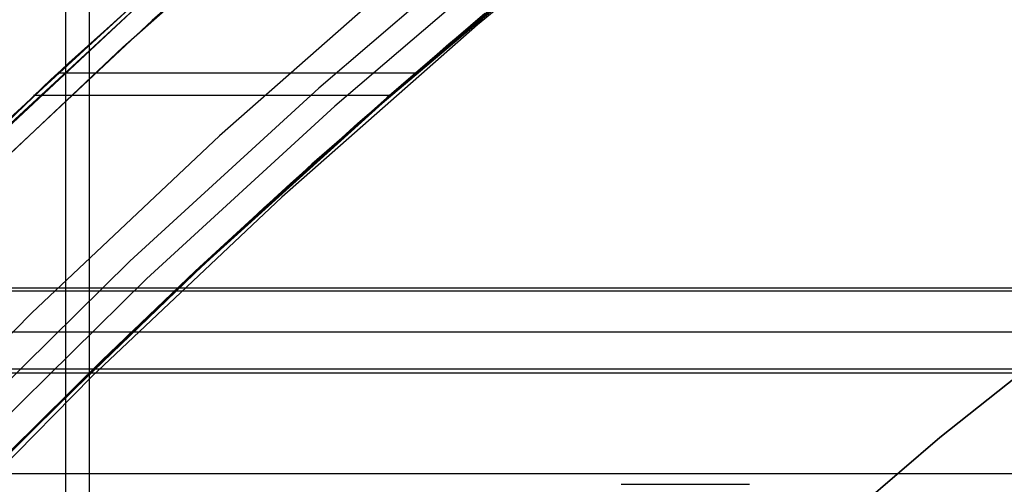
# Model space of a CAD drawing. Header units: millimetres. Extents: x 6038 to 7358, y -8545 to -7225.
# Tile 103 of 256: x 6648.06 to 6657.54, y -7835 to -7830.53. Entities that reach past the tile are written whole.
import ezdxf

# ---------------------------------------------------------------- set-up
doc = ezdxf.new("R2010")
doc.units = ezdxf.units.MM
doc.layers.add('color', color=7, linetype='Continuous')

msp = doc.modelspace()

# ---------------------------------------------------------------- linework, layer by layer
at = {"color": 7, "true_color": 0xffffff}
for p, q in [((6648.5057, -7854.6665, 51.7201), (6648.5057, -7224.6665, 51.7201)), ((6648.7307, -7224.6665, 51.7457), (6648.7307, -7854.6665, 51.7457)), ((6648.7307, -7224.6665, 51.7457), (6648.7307, -7854.6665, 51.7457)), ((6654.4089, -7828.9857, 51.9925), (6652.4685, -7830.5786, 51.5445)), ((6654.4089, -7828.9857, 51.9925), (6652.4685, -7830.5786, 51.5445)), ((6652.1927, -7830.7644, 82.2956), (6654.023, -7829.2505, 82.6451)), ((6652.1927, -7830.7644, 82.2956), (6654.023, -7829.2505, 82.6451)), ((6648.5327, -7830.9446, 74.532), (6650.3489, -7829.3169, 74.9078)), ((6648.5327, -7830.9446, 74.532), (6650.3489, -7829.3169, 74.9078)), ((6650.0956, -7829.5374, 82.5788), (6648.3591, -7831.106, 82.2167)), ((6650.0956, -7829.5374, 82.5788), (6648.3591, -7831.106, 82.2167)), ((6652.8139, -7829.5861, 88.6051), (6650.9398, -7831.1895, 88.6051)), ((6652.8139, -7829.5861, 88.6051), (6650.9398, -7831.1895, 88.6051)), ((6649.7476, -7829.8437, 47.975), (6647.8843, -7831.5528, 47.975)), ((6649.7476, -7829.8437, 89.3497), (6647.8843, -7831.5528, 89.3497)), ((6649.7476, -7829.8437, 47.975), (6647.8843, -7831.5528, 47.975)), ((6649.7476, -7829.8437, 89.3497), (6647.8843, -7831.5528, 89.3497)), ((6652.9624, -7829.7659, 89.0308), (6651.0945, -7831.364, 89.0308)), ((6652.9624, -7829.7659, 89.0308), (6651.0945, -7831.364, 89.0308)), ((6653.3128, -7829.8296, 88.1), (6651.5427, -7831.3314, 88.1)), ((6653.3207, -7829.8398, 88.1), (6651.5487, -7831.3389, 88.1)), ((6653.3207, -7829.8398, 88.1), (6651.5487, -7831.3389, 88.1)), ((6649.7069, -7829.8799, 68.6623), (6647.8465, -7831.5887, 68.6623)), ((6651.3158, -7831.5273, 59.0003), (6653.194, -7829.9234, 59.434)), ((6651.3158, -7831.5273, 59.0003), (6653.194, -7829.9234, 59.434)), ((6647.7114, -7831.7705, 50.4462), (6649.5911, -7830.0328, 50.8802)), ((6647.7114, -7831.7705, 50.4462), (6649.5911, -7830.0328, 50.8802)), ((6651.8495, -7830.0056, 46.475), (6649.9838, -7831.6482, 46.475)), ((6651.8495, -7830.0056, 46.475), (6649.9838, -7831.6482, 46.475)), ((6651.8495, -7830.0056, 46.475), (6649.9838, -7831.6482, 46.475)), ((6651.2728, -7831.5653, 46.475), (6653.1337, -7829.9732, 46.475)), ((6651.2728, -7831.5653, 89.3497), (6653.1337, -7829.9732, 89.3497)), ((6651.2728, -7831.5653, 46.475), (6653.1337, -7829.9732, 46.475)), ((6651.2728, -7831.5653, 89.3497), (6653.1337, -7829.9732, 89.3497)), ((6649.3106, -7830.2897, 58.5374), (6647.4275, -7832.051, 58.1027)), ((6649.3106, -7830.2897, 58.5374), (6647.4275, -7832.051, 58.1027)), ((6652.6999, -7830.3345, 67.9123), (6650.874, -7831.9213, 67.9123)), ((6652.5368, -7830.4718, 74.6411), (6651.5943, -7831.2822, 74.454)), ((6652.5368, -7830.4718, 74.6411), (6651.5943, -7831.2822, 74.454)), ((6652.4685, -7830.5786, 51.5445), (6650.5833, -7832.2398, 51.1092)), ((6652.4685, -7830.5786, 51.5445), (6650.5833, -7832.2398, 51.1092)), ((6650.4118, -7832.3407, 81.9316), (6652.1927, -7830.7644, 82.2956)), ((6650.4118, -7832.3407, 81.9316), (6652.1927, -7830.7644, 82.2956)), ((6646.7706, -7832.6329, 74.1422), (6648.5327, -7830.9446, 74.532)), ((6646.7706, -7832.6329, 74.1422), (6648.5327, -7830.9446, 74.532)), ((6648.4264, -7831.0433, 58.3333), (6651.8687, -7831.0433, 59.128)), ((6648.3591, -7831.106, 82.2167), (6646.6727, -7832.7301, 81.8417)), ((6648.3591, -7831.106, 82.2167), (6646.6727, -7832.7301, 81.8417)), ((6651.619, -7831.2606, 51.3484), (6648.1938, -7831.2606, 50.5576)), ((6650.9398, -7831.1895, 88.6051), (6649.1222, -7832.8566, 88.6051)), ((6650.9398, -7831.1895, 88.6051), (6649.1222, -7832.8566, 88.6051)), ((6651.5427, -7831.3314, 88.1), (6649.8227, -7832.8904, 88.1)), ((6651.5487, -7831.3389, 88.1), (6649.8261, -7832.8944, 88.1)), ((6651.5487, -7831.3389, 88.1), (6649.8261, -7832.8944, 88.1)), ((6651.5943, -7831.2822, 74.454), (6650.6656, -7832.1095, 74.263)), ((6651.5943, -7831.2822, 74.454), (6650.6656, -7832.1095, 74.263)), ((6651.0945, -7831.364, 89.0308), (6649.2828, -7833.0257, 89.0308)), ((6651.0945, -7831.364, 89.0308), (6649.2828, -7833.0257, 89.0308)), ((6649.4926, -7833.1974, 58.5794), (6651.3158, -7831.5273, 59.0003)), ((6649.4926, -7833.1974, 58.5794), (6651.3158, -7831.5273, 59.0003)), ((6649.468, -7833.2207, 46.475), (6651.2728, -7831.5653, 46.475)), ((6649.468, -7833.2207, 89.3497), (6651.2728, -7831.5653, 89.3497)), ((6649.468, -7833.2207, 46.475), (6651.2728, -7831.5653, 46.475)), ((6649.468, -7833.2207, 89.3497), (6651.2728, -7831.5653, 89.3497)), ((6649.9838, -7831.6482, 46.475), (6648.1761, -7833.3544, 46.475)), ((6649.9838, -7831.6482, 46.475), (6648.1761, -7833.3544, 46.475)), ((6649.9838, -7831.6482, 46.475), (6648.1761, -7833.3544, 46.475)), ((6650.874, -7831.9213, 67.9123), (6649.1033, -7833.5694, 67.9123)), ((6650.6656, -7832.1095, 74.263), (6649.7511, -7832.9534, 74.0682)), ((6650.6656, -7832.1095, 74.263), (6649.7511, -7832.9534, 74.0682)), ((6650.5833, -7832.2398, 51.1092), (6648.7555, -7833.9673, 50.6873)), ((6650.5833, -7832.2398, 51.1092), (6648.7555, -7833.9673, 50.6873)), ((6648.6835, -7833.9771, 81.5538), (6650.4118, -7832.3407, 81.9316)), ((6648.6835, -7833.9771, 81.5538), (6650.4118, -7832.3407, 81.9316)), ((6649.1222, -7832.8566, 88.6051), (6647.3633, -7834.5855, 88.6051)), ((6649.1222, -7832.8566, 88.6051), (6647.3633, -7834.5855, 88.6051)), ((6649.8227, -7832.8904, 88.1), (6648.1546, -7834.5047, 88.1)), ((6649.8261, -7832.8944, 88.1), (6648.1546, -7834.5047, 88.1)), ((6649.8261, -7832.8944, 88.1), (6648.1546, -7834.5047, 88.1)), ((6649.7511, -7832.9534, 74.0682), (6648.8513, -7833.8134, 73.8697)), ((6649.7511, -7832.9534, 74.0682), (6648.8513, -7833.8134, 73.8697)), ((6649.2828, -7833.0257, 89.0308), (6647.5296, -7834.7489, 89.0308)), ((6649.2828, -7833.0257, 89.0308), (6647.5296, -7834.7489, 89.0308)), ((6668.3164, -7833.117, 75.8901), (6038.3164, -7833.117, 75.8901)), ((6038.3164, -7833.1427, 76.115), (6668.3164, -7833.1427, 76.115)), ((6038.3164, -7833.1427, 76.115), (6668.3164, -7833.1427, 76.115)), ((6656.9184, -7834.5546, 259.6), (6658.6727, -7833.1555, 259.6)), ((6658.6727, -7833.1555, 231.7162), (6656.9184, -7834.5546, 231.7162)), ((6658.6727, -7833.1555, 245.6581), (6656.9184, -7834.5546, 245.6581)), ((6658.6727, -7833.1555, 231.7162), (6656.9184, -7834.5546, 231.7162)), ((6656.9184, -7834.5546, 259.6), (6658.6727, -7833.1555, 259.6)), ((6647.7214, -7834.9374, 46.475), (6649.468, -7833.2207, 46.475)), ((6647.7214, -7834.9374, 89.3497), (6649.468, -7833.2207, 89.3497)), ((6647.7214, -7834.9374, 46.475), (6649.468, -7833.2207, 46.475)), ((6647.7214, -7834.9374, 89.3497), (6649.468, -7833.2207, 89.3497)), ((6647.7278, -7834.9309, 58.172), (6649.4926, -7833.1974, 58.5794)), ((6647.7278, -7834.9309, 58.172), (6649.4926, -7833.1974, 58.5794)), ((6648.1761, -7833.3544, 46.475), (6646.4286, -7835.1222, 46.475)), ((6648.1761, -7833.3544, 46.475), (6646.4286, -7835.1222, 46.475)), ((6648.1761, -7833.3544, 46.475), (6646.4286, -7835.1222, 46.475)), ((6038.3164, -7833.5363, 77.8201), (6668.3164, -7833.5363, 77.8201)), ((6649.1033, -7833.5694, 67.9123), (6647.3899, -7835.277, 67.9123)), ((6648.8513, -7833.8134, 73.8697), (6647.9667, -7834.6891, 73.6675)), ((6648.8513, -7833.8134, 73.8697), (6647.9667, -7834.6891, 73.6675)), ((6038.3164, -7833.8921, 74.9157), (6668.3164, -7833.8921, 74.9157)), ((6038.3164, -7833.8921, 74.9157), (6668.3164, -7833.8921, 74.9157)), ((6038.3164, -7833.93, 79.5253), (6668.3164, -7833.93, 79.5253)), ((6038.3164, -7833.93, 79.5253), (6668.3164, -7833.93, 79.5253)), ((6648.7555, -7833.9673, 50.6873), (6646.9874, -7835.759, 50.2791)), ((6648.7555, -7833.9673, 50.6873), (6646.9874, -7835.759, 50.2791)), ((6647.0108, -7835.6709, 81.1628), (6648.6835, -7833.9771, 81.5538)), ((6647.0108, -7835.6709, 81.1628), (6648.6835, -7833.9771, 81.5538)), ((6648.1546, -7834.5047, 88.1), (6646.4712, -7836.2466, 88.1)), ((6648.1546, -7834.5047, 88.1), (6646.4712, -7836.2466, 88.1)), ((6655.2134, -7836.0133, 259.6), (6656.9184, -7834.5546, 259.6)), ((6656.9184, -7834.5546, 231.7162), (6655.2134, -7836.0133, 231.7162)), ((6656.9184, -7834.5546, 245.6581), (6655.2134, -7836.0133, 245.6581)), ((6656.9184, -7834.5546, 231.7162), (6655.2134, -7836.0133, 231.7162)), ((6655.2134, -7836.0133, 259.6), (6656.9184, -7834.5546, 259.6)), ((6668.3164, -7834.9044, 80.3003), (6038.3164, -7834.9044, 80.3003)), ((6653.8497, -7835.0039, 58.5722), (6655.0869, -7835.0039, 53.2132))]:
    msp.add_line(p, q, dxfattribs=at)
at = {"layer": 'color', "color": 254, "true_color": 0xcad1ee}
for p, q in [((6651.2455, -7828.8693, 23.2984), (6649.335, -7830.5386, 23.2984)), ((6651.2455, -7828.8693, 23.2984), (6649.335, -7830.5386, 23.2984)), ((6649.0522, -7830.7959, 43.5), (6650.941, -7829.1276, 43.5)), ((6649.0522, -7830.7959, 33.3992), (6650.941, -7829.1276, 33.3992)), ((6649.0522, -7830.7959, 43.5), (6650.941, -7829.1276, 43.5)), ((6649.335, -7830.5386, 23.2984), (6647.4837, -7832.2734, 23.2984)), ((6649.335, -7830.5386, 23.2984), (6647.4837, -7832.2734, 23.2984)), ((6647.2222, -7832.5284, 43.5), (6649.0522, -7830.7959, 43.5)), ((6647.2222, -7832.5284, 33.3992), (6649.0522, -7830.7959, 33.3992)), ((6647.2222, -7832.5284, 43.5), (6649.0522, -7830.7959, 43.5))]:
    msp.add_line(p, q, dxfattribs=at)
at = {"layer": 'color'}
for p, q in [((6649.0522, -7830.7959, 43.5), (6650.941, -7829.1276, 43.5)), ((6647.2222, -7832.5284, 43.5), (6649.0522, -7830.7959, 43.5))]:
    msp.add_line(p, q, dxfattribs=at)

doc.saveas('drawing.dxf')
